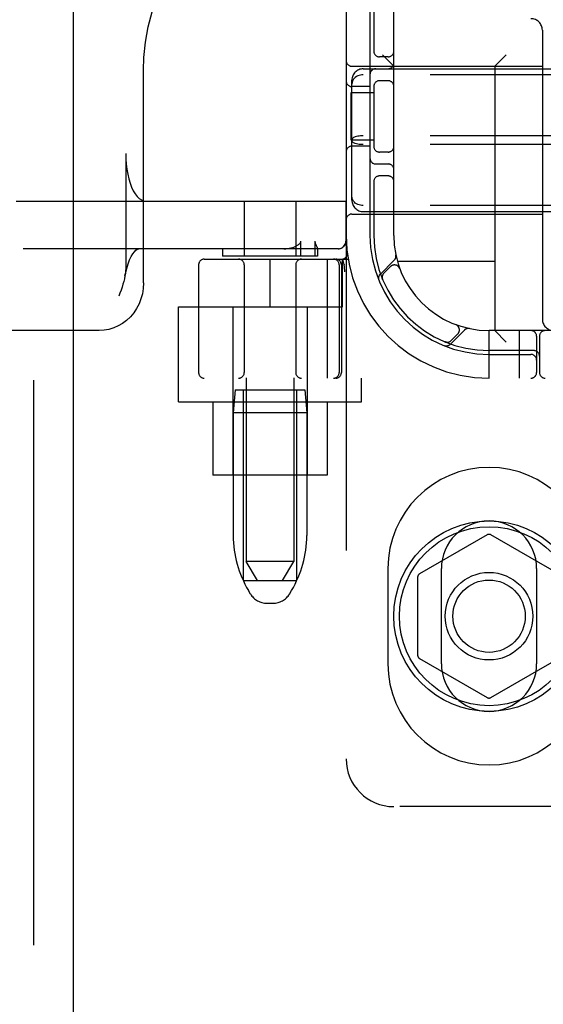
# Model space of a CAD drawing. Header units: inches. Extents: x 0 to 270, y 0 to 175.
# Tile 11 of 95: x 76.39 to 77.76, y 82.4 to 84.98. Entities that reach past the tile are written whole.
import ezdxf

# ---------------------------------------------------------------- set-up
doc = ezdxf.new("R2010")
doc.units = ezdxf.units.IN
doc.header["$LTSCALE"] = 14.84127
doc.header["$MEASUREMENT"] = 0
doc.linetypes.add('HIDDEN', pattern=[0.2, 0.1, -0.1])
doc.layers.add('DEFAULT_2', color=8, linetype='HIDDEN')
doc.layers.add('LEFT_OR_SECONDARY_DOOR_ASSEMBLY', color=7, linetype='CONTINUOUS')

msp = doc.modelspace()

# ---------------------------------------------------------------- linework, layer by layer
at = {"layer": 'DEFAULT_2', "color": 8, "linetype": 'HIDDEN'}
for p, q in [((77.2439, 88.0404), (77.2439, 83.0404)), ((76.9814, 87.0094), (76.9814, 83.5594)), ((77.1064, 87.0094), (77.1064, 83.5594)), ((77.3689, 84.4154), (77.3689, 86.6654)), ((77.3064, 85.0254), (77.3064, 84.4154)), ((77.3164, 85.0254), (77.3164, 84.8962)), ((77.7589, 84.9544), (77.7589, 84.1954)), ((77.3689, 84.8594), (77.3389, 84.8894)), ((77.6339, 84.8594), (77.6639, 84.8894)), ((77.3539, 84.8841), (77.3314, 84.8841)), ((76.7117, 84.2904), (76.7117, 84.849)), ((77.2589, 84.8594), (77.7589, 84.8594)), ((77.2889, 84.8529), (78.9489, 84.8529)), ((78.9489, 84.8372), (77.2889, 84.8372)), ((77.6339, 84.8594), (77.6339, 84.1654)), ((77.2589, 84.508), (77.2589, 84.8227)), ((77.3164, 84.8096), (77.3164, 84.6462)), ((77.3539, 84.8216), (77.3314, 84.8216)), ((77.2569, 84.6654), (77.2569, 84.7904)), ((77.2569, 84.7904), (77.3164, 84.7904)), ((77.3064, 84.806), (77.2589, 84.806)), ((77.3164, 84.6654), (77.2569, 84.6654)), ((78.9489, 84.6771), (77.2889, 84.6771)), ((78.9489, 84.6537), (77.2889, 84.6537)), ((76.6652, 84.6304), (76.6652, 84.3289)), ((77.3064, 84.6497), (77.2589, 84.6497)), ((77.3539, 84.6341), (77.3314, 84.6341)), ((77.3214, 84.6029), (77.3539, 84.6029)), ((77.3164, 84.5596), (77.3164, 84.4154)), ((77.3539, 84.5716), (77.3314, 84.5716)), ((76.3776, 84.5054), (77.2434, 84.5054)), ((76.9764, 84.5054), (76.9764, 84.3604)), ((77.1114, 84.5054), (77.1114, 84.3604)), ((77.2429, 84.5054), (77.2429, 84.4004)), ((77.2434, 84.5054), (77.2434, 84.4004)), ((78.9489, 84.4935), (77.2889, 84.4935)), ((77.2889, 84.4779), (78.9489, 84.4779)), ((77.2589, 84.4714), (77.7589, 84.4714)), ((77.1249, 84.3604), (77.1249, 84.4004)), ((77.1616, 84.4004), (77.1616, 84.3604)), ((77.2234, 84.3804), (76.3957, 84.3804)), ((76.9189, 84.3804), (76.9189, 84.3604)), ((77.1689, 84.3805), (77.1688, 84.3804)), ((77.1689, 84.3806), (77.1689, 84.3604)), ((76.8714, 84.3529), (77.2491, 84.3529)), ((77.1689, 84.3604), (76.9189, 84.3604)), ((77.0439, 84.2279), (77.0439, 84.3529)), ((77.1937, 84.3529), (77.1937, 84.0404)), ((77.2339, 84.2279), (77.2339, 84.3529)), ((77.2386, 84.3388), (77.2352, 84.3533)), ((77.3703, 84.3506), (77.3327, 84.313)), ((77.6339, 84.3464), (77.3786, 84.3464)), ((76.8564, 84.3379), (76.8564, 84.0554)), ((76.9764, 84.3379), (76.9764, 84.0554)), ((77.1114, 84.3379), (77.1114, 84.0554)), ((77.2257, 84.3379), (77.2257, 84.0554)), ((77.2314, 84.3379), (77.2314, 84.0554)), ((77.2386, 84.3388), (77.2387, 84.3383)), ((77.36, 84.3333), (77.3427, 84.3159)), ((77.3846, 84.3283), (77.3844, 84.3286)), ((77.3845, 84.3283), (77.3847, 84.3279)), ((77.3388, 84.3011), (77.3393, 84.2998)), ((77.3393, 84.2998), (77.3393, 84.2998)), ((77.3393, 84.2998), (77.3393, 84.2998)), ((76.8039, 83.9784), (76.8039, 84.2279)), ((76.8039, 84.2279), (77.2339, 84.2279)), ((76.9464, 84.2279), (76.9464, 83.7854)), ((77.1414, 84.2279), (77.1414, 83.7854)), ((76.5955, 84.1654), (75.2106, 84.1654)), ((77.5166, 84.1292), (77.5542, 84.1668)), ((77.5314, 84.1812), (77.5318, 84.181)), ((77.5321, 84.1809), (77.5318, 84.181)), ((77.6189, 84.0404), (77.6189, 84.1654)), ((78.6189, 84.1654), (77.6189, 84.1654)), ((77.6339, 84.1654), (77.6639, 84.1354)), ((77.6989, 84.0404), (77.6989, 84.1654)), ((77.5195, 84.1392), (77.5368, 84.1565)), ((77.7439, 84.1504), (77.7439, 84.0554)), ((77.7514, 84.1504), (77.7514, 84.0554)), ((77.5033, 84.1358), (77.5047, 84.1353)), ((77.7364, 84.1129), (77.6189, 84.1129)), ((77.6189, 84.1029), (77.7289, 84.1029)), ((79.3664, 84.0404), (76.8714, 84.0404)), ((77.2839, 83.9784), (77.2839, 84.0404)), ((76.9524, 84.0094), (76.9474, 83.9494)), ((76.9524, 84.0094), (77.1354, 84.0094)), ((76.9739, 83.5094), (76.9739, 84.0094)), ((77.1139, 83.5094), (77.1139, 84.0094)), ((77.1354, 84.0094), (77.1404, 83.9494)), ((76.8039, 83.9784), (77.2839, 83.9784)), ((76.8939, 83.9784), (76.8939, 83.7854)), ((77.1939, 83.9784), (77.1939, 83.7854)), ((76.9474, 83.9494), (76.9474, 83.6269)), ((77.1404, 83.9494), (76.9474, 83.9494)), ((77.1404, 83.9494), (77.1404, 83.6269)), ((77.1939, 83.7854), (76.8939, 83.7854)), ((77.6139, 83.629), (77.4364, 83.5265)), ((77.8014, 83.5265), (77.6239, 83.629)), ((77.0114, 83.5094), (76.9814, 83.5594)), ((77.1064, 83.5594), (76.9814, 83.5594)), ((77.0764, 83.5094), (77.1064, 83.5594)), ((77.3533, 83.5404), (77.3533, 83.2904)), ((77.4314, 83.5178), (77.4314, 83.3129)), ((77.4939, 83.2904), (77.4939, 83.5404)), ((77.7439, 83.5404), (77.7439, 83.2904)), ((76.9739, 83.5094), (77.1139, 83.5094)), ((76.9928, 83.4736), (76.9873, 83.4829)), ((77.095, 83.4736), (77.1005, 83.4829)), ((77.0357, 83.4494), (77.0521, 83.4494)), ((77.4364, 83.3042), (77.6139, 83.2017)), ((77.6239, 83.2017), (77.8014, 83.3042)), ((78.8689, 82.9154), (77.3689, 82.9154))]:
    msp.add_line(p, q, dxfattribs=at)
for points in [[(76.7117, 84.8489), (76.7129, 84.8823), (76.717, 84.9228), (76.7241, 84.9629), (76.7342, 85.0023), (76.7471, 85.0407), (76.7629, 85.0779), (76.7814, 85.1136), (76.8024, 85.1476), (76.826, 85.1796), (76.8518, 85.2095), (76.8798, 85.2369), (76.9098, 85.2618), (76.9415, 85.284), (76.9747, 85.3032), (77.0093, 85.3195), (77.045, 85.3326), (77.0816, 85.3425), (77.1125, 85.3483)], [(77.2889, 84.8372), (77.2851, 84.837), (77.2813, 84.8364), (77.2776, 84.8355), (77.2741, 84.8341), (77.2709, 84.8324), (77.2679, 84.8303), (77.2653, 84.8279), (77.2631, 84.8253), (77.2613, 84.8224), (77.26, 84.8193), (77.2592, 84.8161), (77.2589, 84.8128)], [(77.2889, 84.6771), (77.2851, 84.677), (77.2813, 84.6767), (77.2776, 84.6763), (77.2741, 84.6757), (77.2709, 84.675), (77.2679, 84.6742), (77.2653, 84.6732), (77.2631, 84.6721), (77.2613, 84.6709), (77.26, 84.6697), (77.2592, 84.6684), (77.2589, 84.6671)], [(77.2889, 84.6537), (77.2851, 84.6538), (77.2813, 84.654), (77.2776, 84.6544), (77.2741, 84.655), (77.2709, 84.6557), (77.2679, 84.6566), (77.2653, 84.6576), (77.2631, 84.6587), (77.2613, 84.6598), (77.26, 84.6611), (77.2592, 84.6624), (77.2589, 84.6636)], [(76.6652, 84.6304), (76.6655, 84.6163), (76.6665, 84.6026), (76.6681, 84.5891), (76.6704, 84.5761), (76.6733, 84.5639), (76.6767, 84.5524), (76.6806, 84.542), (76.685, 84.5326), (76.6898, 84.5245), (76.695, 84.5177), (76.7004, 84.5124), (76.7061, 84.5085), (76.7119, 84.5062), (76.7178, 84.5054)], [(77.2889, 84.4935), (77.2851, 84.4937), (77.2813, 84.4943), (77.2776, 84.4953), (77.2741, 84.4966), (77.2709, 84.4984), (77.2679, 84.5004), (77.2653, 84.5028), (77.2631, 84.5055), (77.2613, 84.5084), (77.26, 84.5114), (77.2592, 84.5147), (77.2589, 84.518)], [(77.113, 84.3875), (77.1146, 84.3884), (77.1161, 84.3893), (77.1175, 84.3902), (77.1188, 84.3912), (77.12, 84.3921), (77.1211, 84.3932), (77.1221, 84.3942), (77.123, 84.3953), (77.1238, 84.3965), (77.1244, 84.3977), (77.1247, 84.399), (77.1249, 84.4004)], [(77.1616, 84.4004), (77.1617, 84.399), (77.1618, 84.3977), (77.1621, 84.3964), (77.1624, 84.3953), (77.1627, 84.3942), (77.1631, 84.3932), (77.1635, 84.3922), (77.164, 84.3912), (77.1644, 84.3902), (77.1648, 84.3893), (77.1653, 84.3884)], [(77.2229, 84.3804), (77.2268, 84.3808), (77.2306, 84.3819), (77.234, 84.3837), (77.2371, 84.3862), (77.2396, 84.3893), (77.2414, 84.3927), (77.2426, 84.3965), (77.2429, 84.4004)], [(76.6632, 84.3089), (76.6645, 84.3155), (76.6676, 84.3286), (76.6713, 84.3405), (76.6753, 84.3509), (76.6795, 84.3598), (76.6838, 84.367), (76.688, 84.3726), (76.6918, 84.3765), (76.6952, 84.3789), (76.6978, 84.3801), (76.6996, 84.3804)], [(77.08, 84.3804), (77.0852, 84.3805), (77.09, 84.3809), (77.0945, 84.3816), (77.0988, 84.3824), (77.1027, 84.3835), (77.1064, 84.3847), (77.1099, 84.386), (77.113, 84.3875)], [(77.1653, 84.3884), (77.167, 84.3851), (77.1673, 84.3843), (77.1677, 84.3836), (77.168, 84.3829), (77.1683, 84.3822), (77.1685, 84.3817), (77.1687, 84.3812), (77.1689, 84.3807), (77.1689, 84.3805)], [(76.6652, 84.3289), (76.6649, 84.3224), (76.6643, 84.3157), (76.6632, 84.3089)], [(77.2407, 84.32), (77.2402, 84.3243), (77.2397, 84.3288), (77.2392, 84.3335), (77.2387, 84.3383)], [(76.6632, 84.3089), (76.6618, 84.3017), (76.66, 84.2945), (76.6579, 84.287), (76.6555, 84.2794), (76.6528, 84.2716), (76.65, 84.2636), (76.647, 84.2554)], [(77.3393, 84.2999), (77.3393, 84.2999), (77.3392, 84.3001), (77.3391, 84.3003), (77.3391, 84.3005), (77.339, 84.3008), (77.3389, 84.301), (77.3388, 84.3013), (77.3388, 84.3015), (77.3387, 84.3018), (77.3386, 84.3021), (77.3386, 84.3023), (77.3385, 84.3026), (77.3385, 84.3029), (77.3384, 84.3032), (77.3384, 84.3035), (77.3384, 84.3036)], [(76.7117, 84.2904), (76.711, 84.2762), (76.7088, 84.2623), (76.7051, 84.2487), (76.7, 84.2357), (76.6937, 84.2234), (76.686, 84.212), (76.6773, 84.2015), (76.6675, 84.1923), (76.6569, 84.1842), (76.6455, 84.1775), (76.6335, 84.1723), (76.6211, 84.1684), (76.6083, 84.1661), (76.5955, 84.1654)], [(77.5034, 84.1358), (77.5033, 84.1358), (77.5033, 84.1358)], [(77.5071, 84.1349), (77.507, 84.1349), (77.5066, 84.1349), (77.5062, 84.135), (77.5059, 84.1351), (77.5056, 84.1351), (77.5052, 84.1352), (77.5049, 84.1353), (77.5046, 84.1354), (77.5044, 84.1355), (77.5041, 84.1355), (77.5038, 84.1356), (77.5036, 84.1357), (77.5035, 84.1358), (77.5034, 84.1358)]]:
    msp.add_lwpolyline(points, dxfattribs=at)
for radius in [0.25, 0.235, 0.115, 0.095]:
    msp.add_circle((77.6189, 83.4154), radius, dxfattribs=at)
for centre, radius, start, end in [((77.7289, 84.9544), 0.03, 0, 90), ((77.3314, 84.8991), 0.015, 180, 270), ((77.3539, 84.8991), 0.015, 270, 360), ((77.2589, 84.8744), 0.015, 180, 270), ((77.3539, 84.8679), 0.015, 270, 360), ((77.2889, 84.8229), 0.03, 90, 180), ((77.3214, 84.8379), 0.015, 90, 180), ((77.2589, 84.821), 0.015, 180, 270), ((77.3314, 84.8066), 0.015, 90, 180), ((77.3539, 84.8066), 0.015, 0, 90), ((77.2589, 84.6347), 0.015, 90, 180), ((77.3314, 84.6491), 0.015, 180, 270), ((77.3539, 84.6491), 0.015, 270, 0), ((77.3214, 84.6179), 0.015, 180, 270), ((77.3539, 84.5879), 0.015, 0, 90), ((77.3314, 84.5566), 0.015, 90, 180), ((77.3539, 84.5566), 0.015, 0, 90), ((77.2889, 84.5079), 0.03, 180, 270), ((77.2589, 84.4564), 0.015, 90, 180), ((77.2234, 84.4004), 0.02, 270, 360), ((77.6189, 84.4154), 0.375, 180, 270), ((77.6189, 84.4154), 0.3125, 180, 270), ((77.6189, 84.4154), 0.3025, 180, 270), ((77.6189, 84.4154), 0.25, 180, 270), ((77.2318, 84.3679), 0.015, 270, 6.9957), ((76.8714, 84.3379), 0.015, 90, 180), ((76.9614, 84.3379), 0.015, 0, 90), ((77.1264, 84.3379), 0.015, 90, 180), ((77.2107, 84.3379), 0.015, 0, 90), ((77.2164, 84.3379), 0.015, 0, 90), ((77.3601, 84.3609), 0.0145, 315, 11.8855), ((77.3706, 84.3227), 0.015, 20.4747, 135), ((77.343, 84.3028), 0.0145, 135, 202.1958), ((77.3533, 84.3053), 0.015, 135, 202.5046), ((77.7889, 84.1954), 0.03, 180, 270), ((77.5262, 84.1671), 0.015, 315, 69.5253), ((77.5644, 84.1565), 0.0145, 78.1145, 135), ((77.7289, 84.1504), 0.015, 0, 90), ((77.7664, 84.1504), 0.015, 90, 180), ((77.5088, 84.1498), 0.015, 247.4954, 315), ((77.5063, 84.1395), 0.0145, 247.8042, 315), ((77.7364, 84.0979), 0.015, 0, 90), ((77.7289, 84.0879), 0.015, 0, 90), ((76.8714, 84.0554), 0.015, 180, 270), ((76.9614, 84.0554), 0.015, 270, 360), ((77.1264, 84.0554), 0.015, 180, 270), ((77.2107, 84.0554), 0.015, 270, 360), ((77.2164, 84.0554), 0.015, 270, 360), ((77.7289, 84.0554), 0.015, 270, 360), ((77.7664, 84.0554), 0.015, 180, 270), ((77.6189, 83.5404), 0.2656, 0, 180), ((77.6189, 83.5404), 0.125, 0, 180), ((77.2274, 83.6269), 0.28, 180, 210.9637), ((76.8604, 83.6269), 0.28, 329.0363, 360), ((77.6189, 83.6203), 0.01, 60.0037, 119.9986), ((77.4414, 83.5178), 0.01, 120.0031, 179.9988), ((77.0357, 83.4994), 0.05, 210.9637, 270), ((77.0521, 83.4994), 0.05, 270, 329.0363), ((77.4414, 83.3129), 0.01, 180.0034, 239.9992), ((77.6189, 83.2904), 0.2656, 180, 360), ((77.6189, 83.2904), 0.125, 180, 360), ((77.6189, 83.2104), 0.01, 240.0037, 299.9986), ((77.3689, 83.0404), 0.125, 180, 270)]:
    msp.add_arc(centre, radius, start, end, dxfattribs=at)
at = {"layer": 'LEFT_OR_SECONDARY_DOOR_ASSEMBLY', "color": 8, "linetype": 'HIDDEN'}
msp.add_line((76.4234, 116.6864), (76.4234, 54.3944), dxfattribs=at)
at = {"layer": 'LEFT_OR_SECONDARY_DOOR_ASSEMBLY', "color": 3, "linetype": 'Continuous'}
msp.add_line((76.5274, 116.6864), (76.5274, 54.3944), dxfattribs=at)

doc.saveas('drawing.dxf')
